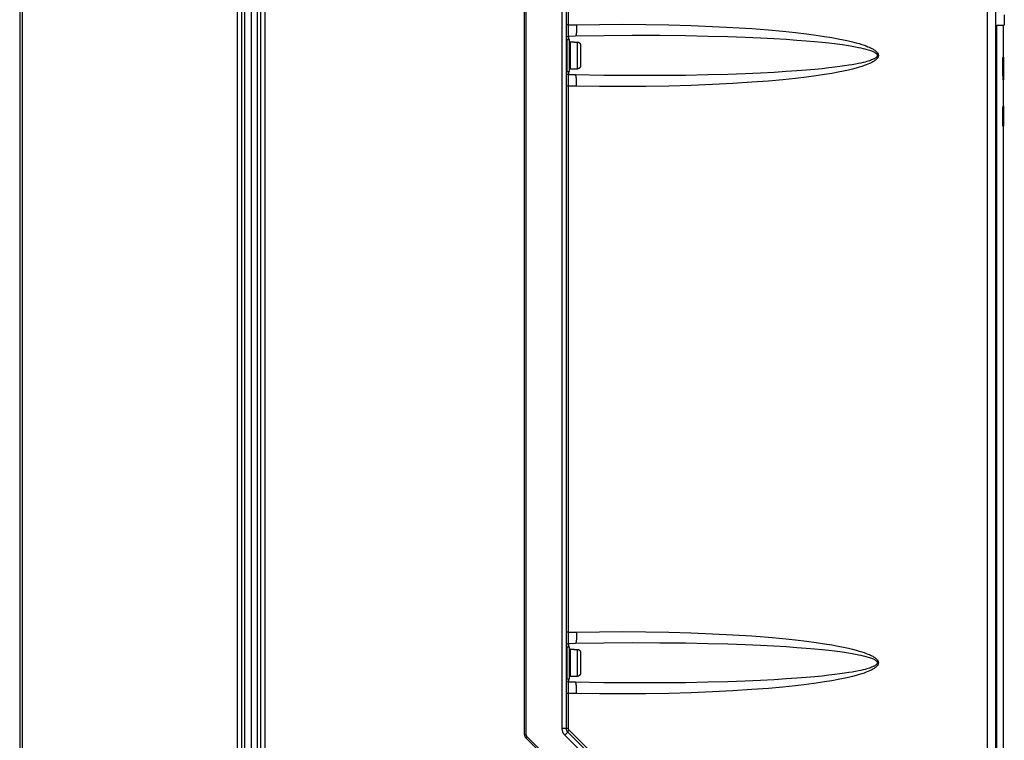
# Model space of a CAD drawing. Extents: x 0 to 594, y 0 to 420.
# Tile 26 of 104: x 247 to 308, y 203 to 247. Entities that reach past the tile are written whole.
import ezdxf

# ---------------------------------------------------------------- set-up
doc = ezdxf.new("R2010")
doc.units = 0
doc.header["$LTSCALE"] = 32.67
doc.layers.get('0').update_dxf_attribs({"linetype": 'CONTINUOUS'})
doc.layers.add('DATUM_AXIS', color=7, linetype='CONTINUOUS')

msp = doc.modelspace()

# ---------------------------------------------------------------- linework, layer by layer
at = {"color": 7, "linetype": 'CONTINUOUS'}
for p, q in [((280.919, 287.527), (280.919, 203.309)), ((278.319, 202.939), (278.319, 285.721)), ((307.661, 154.937), (307.661, 285.344)), ((246.919, 277.795), (246.919, 158.794)), ((261.319, 276.885), (261.319, 159.704)), ((308.179, 247.718), (308.179, 247.082)), ((307.715, 247.082), (307.716, 247.082)), ((307.716, 155.621), (307.716, 247.082)), ((307.716, 247.082), (308.179, 247.082)), ((308.109, 247.056), (307.716, 247.056)), ((308.109, 247.056), (308.179, 247.082)), ((308.109, 247.056), (308.109, 245.074)), ((281.075, 246.398), (281.499, 246.407)), ((308.092, 245.074), (308.119, 245.074)), ((308.109, 245.087), (308.119, 245.087)), ((308.119, 245.087), (308.119, 243.674)), ((281.499, 243.982), (281.075, 243.991)), ((308.099, 243.674), (308.119, 243.674)), ((308.109, 243.674), (308.109, 242.01)), ((308.066, 241.994), (308.119, 241.994)), ((308.089, 242.01), (308.119, 242.01)), ((308.109, 242.069), (308.119, 242.069)), ((308.119, 242.069), (308.119, 240.798)), ((308.057, 240.994), (308.119, 240.994)), ((308.089, 240.977), (308.119, 240.977)), ((308.091, 240.798), (308.089, 240.977)), ((308.091, 240.798), (308.119, 240.798)), ((308.109, 240.798), (308.109, 155.609)), ((281.075, 208.598), (281.499, 208.607)), ((281.499, 206.182), (281.075, 206.191)), ((281.007, 203.097), (306.531, 177.572)), ((304.431, 176.702), (278.407, 202.727))]:
    msp.add_line(p, q, dxfattribs=at)
at = {"color": 9, "linetype": 'CONTINUOUS'}
for p, q in [((280.655, 286.432), (280.655, 203.309)), ((278.431, 202.939), (278.431, 285.721)), ((307.134, 155.064), (307.134, 285.344)), ((281.059, 247.096), (281.059, 281.093)), ((247.064, 277.83), (247.064, 158.759)), ((260.469, 159.704), (260.469, 276.885)), ((260.735, 159.704), (260.735, 276.885)), ((260.912, 276.885), (260.912, 159.704)), ((261.724, 159.704), (261.724, 276.885)), ((261.902, 276.885), (261.902, 159.704)), ((262.17, 276.885), (262.17, 159.704)), ((281.059, 247.096), (280.919, 247.096)), ((281.059, 247.096), (281.569, 247.106)), ((281.059, 246.949), (281.059, 247.008)), ((281.059, 246.892), (281.059, 246.949)), ((281.059, 246.837), (281.059, 246.892)), ((307.715, 155.616), (307.715, 247.082)), ((281.06, 246.783), (281.059, 246.837)), ((281.06, 246.731), (281.06, 246.783)), ((281.061, 246.682), (281.06, 246.731)), ((281.062, 246.636), (281.061, 246.682)), ((281.063, 246.593), (281.062, 246.636)), ((281.064, 246.554), (281.063, 246.593)), ((281.065, 246.519), (281.064, 246.554)), ((281.066, 246.487), (281.065, 246.519)), ((281.075, 246.194), (281.075, 246.398)), ((281.062, 243.775), (281.063, 243.816)), ((281.063, 243.816), (281.064, 243.853)), ((281.075, 243.991), (281.075, 244.194)), ((281.059, 243.293), (280.919, 243.293)), ((281.059, 243.525), (281.06, 243.58)), ((281.059, 243.468), (281.059, 243.525)), ((281.059, 243.411), (281.059, 243.468)), ((281.059, 243.352), (281.059, 243.411)), ((281.059, 243.293), (281.059, 243.352)), ((281.059, 209.296), (281.059, 243.293)), ((281.569, 243.283), (281.059, 243.293)), ((281.06, 243.632), (281.061, 243.683)), ((281.06, 243.58), (281.06, 243.632)), ((281.061, 243.683), (281.062, 243.73)), ((281.062, 243.73), (281.062, 243.775)), ((281.059, 209.296), (280.919, 209.296)), ((281.059, 209.296), (281.569, 209.306)), ((281.059, 209.149), (281.059, 209.208)), ((281.059, 209.092), (281.059, 209.149)), ((281.059, 209.037), (281.059, 209.092)), ((281.06, 208.983), (281.059, 209.037)), ((281.06, 208.931), (281.06, 208.983)), ((281.061, 208.882), (281.06, 208.931)), ((281.062, 208.836), (281.061, 208.882)), ((281.063, 208.793), (281.062, 208.836)), ((281.064, 208.754), (281.063, 208.793)), ((281.065, 208.719), (281.064, 208.754)), ((281.066, 208.687), (281.065, 208.719)), ((281.075, 208.394), (281.075, 208.598)), ((281.06, 205.832), (281.061, 205.883)), ((281.061, 205.883), (281.062, 205.93)), ((281.062, 205.975), (281.063, 206.016)), ((281.062, 205.93), (281.062, 205.975)), ((281.063, 206.016), (281.064, 206.053)), ((281.075, 206.191), (281.075, 206.394)), ((281.059, 205.493), (280.919, 205.493)), ((281.059, 205.725), (281.06, 205.78)), ((281.059, 205.668), (281.059, 205.725)), ((281.059, 205.611), (281.059, 205.668)), ((281.059, 205.552), (281.059, 205.611)), ((281.059, 205.493), (281.059, 205.552)), ((281.569, 205.483), (281.059, 205.493)), ((281.059, 203.309), (281.059, 205.493)), ((281.06, 205.78), (281.06, 205.832)), ((278.319, 202.939), (278.431, 202.939)), ((304.514, 176.773), (278.49, 202.797)), ((281.059, 203.309), (280.655, 203.309)), ((280.831, 202.884), (306.355, 177.36)), ((306.625, 177.685), (281.1, 203.21))]:
    msp.add_line(p, q, dxfattribs=at)
for points in [[(281.059, 247.008), (281.059, 247.066), (281.059, 247.096)], [(281.569, 247.106), (281.57, 247.077), (281.57, 247.047), (281.57, 247.018), (281.571, 246.988), (281.57, 246.959), (281.57, 246.93), (281.57, 246.902), (281.569, 246.874), (281.569, 246.846), (281.568, 246.819), (281.567, 246.792), (281.566, 246.766), (281.564, 246.74), (281.563, 246.715), (281.561, 246.691), (281.56, 246.667), (281.558, 246.645), (281.556, 246.623), (281.554, 246.602), (281.551, 246.582), (281.549, 246.563), (281.546, 246.544), (281.544, 246.527), (281.541, 246.511), (281.538, 246.496), (281.535, 246.482), (281.532, 246.469), (281.529, 246.458), (281.526, 246.447), (281.523, 246.438), (281.52, 246.43), (281.516, 246.423), (281.513, 246.417), (281.509, 246.413), (281.506, 246.409), (281.502, 246.407), (281.499, 246.407)], [(281.569, 247.106), (282.993, 247.128), (284.434, 247.135), (285.875, 247.126), (287.298, 247.101), (288.686, 247.061), (290.024, 247.007), (291.292, 246.941), (292.462, 246.865), (293.503, 246.784), (294.408, 246.702), (295.195, 246.619), (295.88, 246.538), (296.476, 246.458), (296.995, 246.381), (297.446, 246.307), (297.839, 246.236), (298.18, 246.168), (298.477, 246.103), (298.734, 246.042), (298.957, 245.984), (299.15, 245.929), (299.317, 245.878), (299.461, 245.83), (299.585, 245.784), (299.692, 245.742), (299.784, 245.703), (299.863, 245.666), (299.931, 245.632), (299.99, 245.6), (300.041, 245.57), (300.084, 245.542), (300.122, 245.516), (300.155, 245.492), (300.184, 245.468), (300.208, 245.447), (300.23, 245.426), (300.248, 245.406), (300.265, 245.388), (300.279, 245.37), (300.291, 245.353), (300.301, 245.336), (300.31, 245.32), (300.318, 245.305), (300.325, 245.29), (300.33, 245.276), (300.335, 245.262), (300.338, 245.248), (300.341, 245.235), (300.343, 245.221), (300.344, 245.208), (300.344, 245.195), (300.344, 245.181), (300.343, 245.168), (300.341, 245.155), (300.338, 245.141), (300.335, 245.127), (300.33, 245.113), (300.325, 245.099), (300.318, 245.084), (300.31, 245.069), (300.301, 245.053), (300.291, 245.036), (300.279, 245.019), (300.265, 245.002), (300.249, 244.983), (300.23, 244.963), (300.209, 244.943), (300.184, 244.921), (300.155, 244.898), (300.123, 244.873), (300.085, 244.847), (300.041, 244.819), (299.99, 244.789), (299.932, 244.757), (299.864, 244.723), (299.785, 244.687), (299.693, 244.647), (299.586, 244.605), (299.462, 244.56), (299.318, 244.511), (299.151, 244.46), (298.958, 244.405), (298.735, 244.347), (298.478, 244.286), (298.182, 244.221), (297.84, 244.153), (297.448, 244.082), (296.996, 244.008), (296.477, 243.931), (295.881, 243.851), (295.196, 243.77), (294.409, 243.687), (293.503, 243.605), (292.462, 243.524), (291.293, 243.448), (290.024, 243.382), (288.686, 243.328), (287.298, 243.288), (285.875, 243.263), (284.434, 243.254), (282.993, 243.261), (281.569, 243.283)], [(281.075, 246.398), (281.075, 246.398), (281.074, 246.4), (281.073, 246.403), (281.072, 246.408), (281.071, 246.414), (281.071, 246.421), (281.07, 246.429), (281.069, 246.438), (281.068, 246.449), (281.068, 246.46), (281.067, 246.473), (281.066, 246.487)], [(281.499, 246.407), (283.26, 246.436), (285.015, 246.45), (286.739, 246.448), (288.339, 246.432), (289.741, 246.405), (290.97, 246.372), (292.051, 246.333), (293.005, 246.291), (293.849, 246.247), (294.598, 246.201), (295.262, 246.155), (295.853, 246.109), (296.377, 246.063), (296.843, 246.018), (297.256, 245.974), (297.623, 245.931), (297.949, 245.889), (298.238, 245.848), (298.494, 245.809), (298.72, 245.771), (298.92, 245.735), (299.097, 245.7), (299.253, 245.667), (299.39, 245.635), (299.511, 245.605), (299.617, 245.576), (299.71, 245.549), (299.791, 245.523), (299.862, 245.498), (299.924, 245.475), (299.977, 245.453), (300.023, 245.432), (300.063, 245.413), (300.097, 245.394), (300.126, 245.377), (300.151, 245.361), (300.172, 245.346), (300.19, 245.332), (300.205, 245.319), (300.218, 245.307), (300.229, 245.296), (300.238, 245.285), (300.245, 245.275), (300.252, 245.265), (300.257, 245.256), (300.262, 245.247), (300.265, 245.238), (300.268, 245.23), (300.27, 245.222), (300.272, 245.214), (300.273, 245.206), (300.274, 245.199), (300.274, 245.191), (300.273, 245.183), (300.272, 245.175), (300.27, 245.167), (300.268, 245.159), (300.265, 245.151), (300.262, 245.142), (300.257, 245.134), (300.252, 245.124), (300.246, 245.115), (300.238, 245.105), (300.229, 245.094), (300.218, 245.082), (300.206, 245.07), (300.191, 245.057), (300.173, 245.044), (300.152, 245.029), (300.127, 245.013), (300.098, 244.995), (300.064, 244.977), (300.025, 244.957), (299.978, 244.937), (299.925, 244.915), (299.864, 244.891), (299.793, 244.867), (299.712, 244.841), (299.619, 244.813), (299.513, 244.785), (299.393, 244.754), (299.255, 244.723), (299.1, 244.689), (298.923, 244.655), (298.723, 244.618), (298.496, 244.581), (298.241, 244.541), (297.952, 244.501), (297.626, 244.459), (297.259, 244.416), (296.846, 244.371), (296.38, 244.326), (295.856, 244.28), (295.265, 244.234), (294.6, 244.188), (293.851, 244.142), (293.007, 244.098), (292.053, 244.056), (290.972, 244.017), (289.742, 243.984), (288.339, 243.957)], [(281.064, 243.853), (281.066, 243.887), (281.066, 243.902), (281.067, 243.916), (281.068, 243.929), (281.068, 243.94), (281.069, 243.951), (281.07, 243.96), (281.071, 243.968), (281.071, 243.975), (281.072, 243.981), (281.073, 243.986), (281.074, 243.989), (281.075, 243.991), (281.075, 243.991)], [(281.569, 243.283), (281.57, 243.312), (281.57, 243.342), (281.57, 243.371), (281.571, 243.401), (281.57, 243.43), (281.57, 243.459), (281.57, 243.487), (281.569, 243.515), (281.569, 243.543), (281.568, 243.57), (281.567, 243.597), (281.566, 243.623), (281.564, 243.649), (281.563, 243.674), (281.561, 243.698), (281.56, 243.722), (281.558, 243.744), (281.556, 243.766), (281.554, 243.787), (281.551, 243.807), (281.549, 243.826), (281.546, 243.845), (281.544, 243.862), (281.541, 243.878), (281.538, 243.893), (281.535, 243.907), (281.532, 243.92), (281.529, 243.931), (281.526, 243.942), (281.523, 243.951), (281.52, 243.959), (281.516, 243.966), (281.513, 243.972), (281.509, 243.976), (281.506, 243.98), (281.502, 243.982), (281.499, 243.982)], [(288.339, 243.957), (286.739, 243.941), (285.015, 243.939), (283.26, 243.953), (281.499, 243.982)], [(281.059, 209.208), (281.059, 209.266), (281.059, 209.296)], [(281.569, 209.306), (281.57, 209.277), (281.57, 209.247), (281.57, 209.218), (281.571, 209.188), (281.57, 209.159), (281.57, 209.13), (281.57, 209.102), (281.569, 209.074), (281.569, 209.046), (281.568, 209.019), (281.567, 208.992), (281.566, 208.966), (281.564, 208.94), (281.563, 208.915), (281.561, 208.891), (281.56, 208.867), (281.558, 208.845), (281.556, 208.823), (281.554, 208.802), (281.551, 208.782), (281.549, 208.763), (281.546, 208.744), (281.544, 208.727), (281.541, 208.711), (281.538, 208.696), (281.535, 208.682), (281.532, 208.669), (281.529, 208.658), (281.526, 208.647), (281.523, 208.638), (281.52, 208.63), (281.516, 208.623), (281.513, 208.617), (281.509, 208.613), (281.506, 208.609), (281.502, 208.607), (281.499, 208.607)], [(281.569, 209.306), (282.993, 209.328), (284.434, 209.335), (285.875, 209.326), (287.298, 209.301), (288.686, 209.261), (290.024, 209.207), (291.292, 209.141), (292.462, 209.065), (293.503, 208.984), (294.408, 208.902), (295.195, 208.819), (295.88, 208.738), (296.476, 208.658), (296.995, 208.581), (297.446, 208.507), (297.839, 208.436), (298.18, 208.368), (298.477, 208.303), (298.734, 208.242), (298.957, 208.184), (299.15, 208.129), (299.317, 208.078), (299.461, 208.03), (299.585, 207.984), (299.692, 207.942), (299.784, 207.903), (299.863, 207.866), (299.931, 207.832), (299.99, 207.8), (300.041, 207.77), (300.084, 207.742), (300.122, 207.716), (300.155, 207.692), (300.184, 207.668), (300.208, 207.647), (300.23, 207.626), (300.248, 207.606), (300.265, 207.588), (300.279, 207.57), (300.291, 207.553), (300.301, 207.536), (300.31, 207.52), (300.318, 207.505), (300.325, 207.49), (300.33, 207.476), (300.335, 207.462), (300.338, 207.448), (300.341, 207.435), (300.343, 207.421), (300.344, 207.408), (300.344, 207.395), (300.344, 207.381), (300.343, 207.368), (300.341, 207.355), (300.338, 207.341), (300.335, 207.327), (300.33, 207.313), (300.325, 207.299), (300.318, 207.284), (300.31, 207.269), (300.301, 207.253), (300.291, 207.236), (300.279, 207.219), (300.265, 207.202), (300.249, 207.183), (300.23, 207.163), (300.209, 207.143), (300.184, 207.121), (300.155, 207.098), (300.123, 207.073), (300.085, 207.047), (300.041, 207.019), (299.99, 206.989), (299.932, 206.957), (299.864, 206.923), (299.785, 206.887), (299.693, 206.847), (299.586, 206.805), (299.462, 206.76), (299.318, 206.711), (299.151, 206.66), (298.958, 206.605), (298.735, 206.547), (298.478, 206.486), (298.182, 206.421), (297.84, 206.353), (297.448, 206.282), (296.996, 206.208), (296.477, 206.131), (295.881, 206.051), (295.196, 205.97), (294.409, 205.887), (293.503, 205.805), (292.462, 205.724), (291.293, 205.648), (290.024, 205.582), (288.686, 205.528), (287.298, 205.488), (285.875, 205.463), (284.434, 205.454), (282.993, 205.461), (281.569, 205.483)], [(281.075, 208.598), (281.075, 208.598), (281.074, 208.6), (281.073, 208.603), (281.072, 208.608), (281.071, 208.614), (281.071, 208.621), (281.07, 208.629), (281.069, 208.638), (281.068, 208.649), (281.068, 208.66), (281.067, 208.673), (281.066, 208.687)], [(281.499, 208.607), (283.26, 208.636), (285.015, 208.65), (286.739, 208.648), (288.339, 208.632), (289.741, 208.605), (290.97, 208.572), (292.051, 208.533), (293.005, 208.491), (293.849, 208.447), (294.598, 208.401), (295.262, 208.355), (295.853, 208.309), (296.377, 208.263), (296.843, 208.218), (297.256, 208.174), (297.623, 208.131), (297.949, 208.089), (298.238, 208.048), (298.494, 208.009), (298.72, 207.971), (298.92, 207.935), (299.097, 207.9), (299.253, 207.867), (299.39, 207.835), (299.511, 207.805), (299.617, 207.776), (299.71, 207.749), (299.791, 207.723), (299.862, 207.698), (299.924, 207.675), (299.977, 207.653), (300.023, 207.632), (300.063, 207.613), (300.097, 207.594), (300.126, 207.577), (300.151, 207.561), (300.172, 207.546), (300.19, 207.532), (300.205, 207.519), (300.218, 207.507), (300.229, 207.496), (300.238, 207.485), (300.245, 207.475), (300.252, 207.465), (300.257, 207.456), (300.262, 207.447), (300.265, 207.438), (300.268, 207.43), (300.27, 207.422), (300.272, 207.414), (300.273, 207.406), (300.274, 207.399), (300.274, 207.391), (300.273, 207.383), (300.272, 207.375), (300.27, 207.367), (300.268, 207.359), (300.265, 207.351), (300.262, 207.342), (300.257, 207.334), (300.252, 207.324), (300.246, 207.315), (300.238, 207.305), (300.229, 207.294), (300.218, 207.282), (300.206, 207.27), (300.191, 207.257), (300.173, 207.244), (300.152, 207.229), (300.127, 207.213), (300.098, 207.195), (300.064, 207.177), (300.025, 207.157), (299.978, 207.137), (299.925, 207.115), (299.864, 207.091), (299.793, 207.067), (299.712, 207.041), (299.619, 207.013), (299.513, 206.985), (299.393, 206.954), (299.255, 206.923), (299.1, 206.889), (298.923, 206.855), (298.723, 206.818), (298.496, 206.781), (298.241, 206.741), (297.952, 206.701), (297.626, 206.659), (297.259, 206.616), (296.846, 206.571), (296.38, 206.526), (295.856, 206.48), (295.265, 206.434), (294.6, 206.388), (293.851, 206.342), (293.007, 206.298), (292.053, 206.256), (290.972, 206.217), (289.742, 206.184), (288.339, 206.157)], [(281.064, 206.053), (281.066, 206.087), (281.066, 206.102), (281.067, 206.116), (281.068, 206.129), (281.068, 206.14), (281.069, 206.151), (281.07, 206.16), (281.071, 206.168), (281.071, 206.175), (281.072, 206.181), (281.073, 206.186), (281.074, 206.189), (281.075, 206.191), (281.075, 206.191)], [(288.339, 206.157), (286.739, 206.141), (285.015, 206.139), (283.26, 206.153), (281.499, 206.182)], [(281.569, 205.483), (281.57, 205.512), (281.57, 205.542), (281.57, 205.571), (281.571, 205.601), (281.57, 205.63), (281.57, 205.659), (281.57, 205.687), (281.569, 205.715), (281.569, 205.743), (281.568, 205.77), (281.567, 205.797), (281.566, 205.823), (281.564, 205.849), (281.563, 205.874), (281.561, 205.898), (281.56, 205.922), (281.558, 205.944), (281.556, 205.966), (281.554, 205.987), (281.551, 206.007), (281.549, 206.026), (281.546, 206.045), (281.544, 206.062), (281.541, 206.078), (281.538, 206.093), (281.535, 206.107), (281.532, 206.12), (281.529, 206.131), (281.526, 206.142), (281.523, 206.151), (281.52, 206.159), (281.516, 206.166), (281.513, 206.172), (281.509, 206.176), (281.506, 206.18), (281.502, 206.182), (281.499, 206.182)], [(278.407, 202.727), (278.407, 202.726), (278.408, 202.727), (278.409, 202.727), (278.411, 202.728), (278.413, 202.729), (278.415, 202.73), (278.418, 202.732), (278.42, 202.734), (278.423, 202.736), (278.427, 202.739), (278.43, 202.742), (278.434, 202.745), (278.438, 202.749), (278.442, 202.752), (278.447, 202.756), (278.451, 202.76), (278.456, 202.764), (278.46, 202.769), (278.465, 202.773), (278.47, 202.778), (278.475, 202.783), (278.48, 202.788), (278.485, 202.793), (278.49, 202.797)], [(278.49, 202.797), (278.482, 202.806), (278.475, 202.814), (278.468, 202.823), (278.462, 202.833), (278.456, 202.842), (278.451, 202.852), (278.446, 202.862), (278.442, 202.873), (278.439, 202.884), (278.436, 202.894), (278.434, 202.905), (278.432, 202.917), (278.431, 202.928), (278.431, 202.939)], [(280.655, 203.309), (280.656, 203.283), (280.658, 203.257), (280.66, 203.231), (280.664, 203.205), (280.67, 203.179), (280.676, 203.154), (280.683, 203.129), (280.691, 203.104), (280.701, 203.079), (280.711, 203.055), (280.723, 203.032), (280.736, 203.009), (280.749, 202.987), (280.764, 202.965), (280.779, 202.944), (280.796, 202.923), (280.813, 202.903), (280.831, 202.884)], [(281.007, 203.097), (281.007, 203.095), (281.007, 203.093), (281.007, 203.091), (281.006, 203.088), (281.004, 203.084), (281.002, 203.08), (280.999, 203.075), (280.995, 203.07), (280.991, 203.064), (280.987, 203.058), (280.982, 203.051), (280.976, 203.044), (280.97, 203.036), (280.963, 203.028), (280.956, 203.02), (280.949, 203.011), (280.941, 203.002), (280.932, 202.992), (280.923, 202.982), (280.914, 202.972), (280.905, 202.962), (280.895, 202.951), (280.885, 202.94), (280.874, 202.929), (280.864, 202.918), (280.853, 202.907), (280.842, 202.896), (280.831, 202.884)], [(281.1, 203.21), (281.093, 203.203), (281.087, 203.196), (281.08, 203.189), (281.074, 203.182), (281.067, 203.175), (281.061, 203.169), (281.055, 203.162), (281.05, 203.156), (281.044, 203.15), (281.039, 203.144), (281.034, 203.138), (281.03, 203.133), (281.026, 203.128), (281.022, 203.123), (281.019, 203.119), (281.016, 203.115), (281.013, 203.111), (281.011, 203.108), (281.009, 203.105), (281.008, 203.102), (281.007, 203.1), (281.006, 203.099), (281.006, 203.097), (281.007, 203.097)], [(281.1, 203.21), (281.095, 203.216), (281.089, 203.222), (281.084, 203.229), (281.079, 203.236), (281.075, 203.244), (281.072, 203.251), (281.068, 203.259), (281.066, 203.267), (281.063, 203.275), (281.062, 203.284), (281.06, 203.292), (281.06, 203.3), (281.059, 203.309)]]:
    msp.add_lwpolyline(points, dxfattribs=at)
at = {"color": 7, "linetype": 'CONTINUOUS'}
for points in [[(308.099, 243.674), (308.097, 244.141), (308.094, 244.608), (308.092, 245.074)], [(308.066, 241.994), (308.06, 241.328), (308.057, 240.994)], [(308.089, 242.01), (308.088, 242.009), (308.088, 242.008), (308.088, 242.006), (308.087, 242.003), (308.087, 241.999), (308.087, 241.995), (308.086, 241.994)], [(308.086, 240.994), (308.087, 240.994), (308.087, 240.989), (308.087, 240.985), (308.088, 240.982), (308.088, 240.98), (308.088, 240.978), (308.089, 240.977)]]:
    msp.add_lwpolyline(points, dxfattribs=at)
for centre, radius, start, end in [((281.079, 246.238), 0.16, 91.2, 180.00001), ((281.079, 244.151), 0.16, 180, 268.8), ((281.079, 208.438), 0.16, 91.2, 180.00001), ((281.079, 206.351), 0.16, 180, 268.8), ((278.619, 202.939), 0.3, 180, 225), ((281.219, 203.309), 0.3, 180, 225)]:
    msp.add_arc(centre, radius, start, end, dxfattribs=at)
at = {"layer": 'DATUM_AXIS', "color": 9, "linetype": 'CONTINUOUS'}
for p, q in [((280.979, 244.194), (280.979, 246.194)), ((281.179, 244.354), (281.179, 246.034)), ((281.619, 244.36), (281.619, 246.029)), ((280.979, 206.394), (280.979, 208.394)), ((281.179, 206.554), (281.179, 208.234)), ((281.619, 206.56), (281.619, 208.229))]:
    msp.add_line(p, q, dxfattribs=at)
at = {"layer": 'DATUM_AXIS', "color": 7, "linetype": 'CONTINUOUS'}
for p, q in [((280.979, 246.194), (281.119, 246.194)), ((281.119, 244.194), (281.119, 246.194)), ((281.179, 246.034), (281.419, 246.034)), ((281.419, 246.034), (281.419, 246.029)), ((281.419, 246.029), (281.619, 246.029)), ((281.819, 245.827), (281.819, 244.562)), ((280.979, 244.194), (281.119, 244.194)), ((281.179, 244.354), (281.419, 244.354)), ((281.419, 244.36), (281.419, 244.354)), ((281.419, 244.36), (281.619, 244.36)), ((280.979, 208.394), (281.119, 208.394)), ((281.119, 206.394), (281.119, 208.394)), ((281.179, 208.234), (281.419, 208.234)), ((281.419, 208.234), (281.419, 208.229)), ((281.419, 208.229), (281.619, 208.229)), ((281.819, 208.027), (281.819, 206.762)), ((281.179, 206.554), (281.419, 206.554)), ((281.419, 206.56), (281.619, 206.56)), ((281.419, 206.56), (281.419, 206.554)), ((280.979, 206.394), (281.119, 206.394))]:
    msp.add_line(p, q, dxfattribs=at)
for points in [[(281.619, 246.029), (281.628, 246.028), (281.637, 246.028), (281.646, 246.027), (281.654, 246.025), (281.663, 246.024), (281.672, 246.021), (281.68, 246.019), (281.689, 246.016), (281.697, 246.012), (281.705, 246.009), (281.713, 246.005), (281.721, 246), (281.729, 245.995), (281.736, 245.99), (281.743, 245.985), (281.75, 245.979), (281.757, 245.973), (281.763, 245.967), (281.769, 245.96), (281.775, 245.953), (281.78, 245.946), (281.785, 245.938), (281.79, 245.931), (281.795, 245.923), (281.799, 245.915), (281.803, 245.906), (281.806, 245.898), (281.809, 245.889), (281.812, 245.881), (281.814, 245.872), (281.816, 245.863), (281.817, 245.854), (281.818, 245.845), (281.819, 245.836), (281.819, 245.827)], [(281.819, 244.562), (281.819, 244.553), (281.818, 244.544), (281.817, 244.535), (281.816, 244.526), (281.814, 244.517), (281.812, 244.508), (281.809, 244.5), (281.806, 244.491), (281.803, 244.483), (281.799, 244.474), (281.795, 244.466), (281.79, 244.458), (281.785, 244.451), (281.78, 244.443), (281.775, 244.436), (281.769, 244.429), (281.763, 244.422), (281.757, 244.416), (281.75, 244.41), (281.743, 244.404), (281.736, 244.399), (281.729, 244.394), (281.721, 244.389), (281.713, 244.384), (281.705, 244.38), (281.697, 244.377), (281.689, 244.373), (281.68, 244.37), (281.672, 244.368), (281.663, 244.365), (281.654, 244.364), (281.646, 244.362), (281.637, 244.361), (281.628, 244.361), (281.619, 244.36)], [(281.619, 208.229), (281.628, 208.228), (281.637, 208.228), (281.646, 208.227), (281.654, 208.225), (281.663, 208.224), (281.672, 208.221), (281.68, 208.219), (281.689, 208.216), (281.697, 208.212), (281.705, 208.209), (281.713, 208.205), (281.721, 208.2), (281.729, 208.195), (281.736, 208.19), (281.743, 208.185), (281.75, 208.179), (281.757, 208.173), (281.763, 208.167), (281.769, 208.16), (281.775, 208.153), (281.78, 208.146), (281.785, 208.138), (281.79, 208.131), (281.795, 208.123), (281.799, 208.115), (281.803, 208.106), (281.806, 208.098), (281.809, 208.089), (281.812, 208.081), (281.814, 208.072), (281.816, 208.063), (281.817, 208.054), (281.818, 208.045), (281.819, 208.036), (281.819, 208.027)], [(281.819, 206.762), (281.819, 206.753), (281.818, 206.744), (281.817, 206.735), (281.816, 206.726), (281.814, 206.717), (281.812, 206.708), (281.809, 206.7), (281.806, 206.691), (281.803, 206.683), (281.799, 206.674), (281.795, 206.666), (281.79, 206.658), (281.785, 206.651), (281.78, 206.643), (281.775, 206.636), (281.769, 206.629), (281.763, 206.622), (281.757, 206.616), (281.75, 206.61), (281.743, 206.604), (281.736, 206.599), (281.729, 206.594), (281.721, 206.589), (281.713, 206.584), (281.705, 206.58), (281.697, 206.577), (281.689, 206.573), (281.68, 206.57), (281.672, 206.568), (281.663, 206.565), (281.654, 206.564), (281.646, 206.562), (281.637, 206.561), (281.628, 206.561), (281.619, 206.56)]]:
    msp.add_lwpolyline(points, dxfattribs=at)
for centre, start, end in [((280.979, 246.134), 90, 180), ((281.179, 245.974), 90, 180), ((280.979, 244.254), 180, 270), ((281.179, 244.414), 180, 270), ((280.979, 208.334), 90, 180), ((281.179, 208.174), 90, 180), ((280.979, 206.454), 180, 270), ((281.179, 206.614), 180, 270)]:
    msp.add_arc(centre, 0.06, start, end, dxfattribs=at)

doc.saveas('drawing.dxf')
